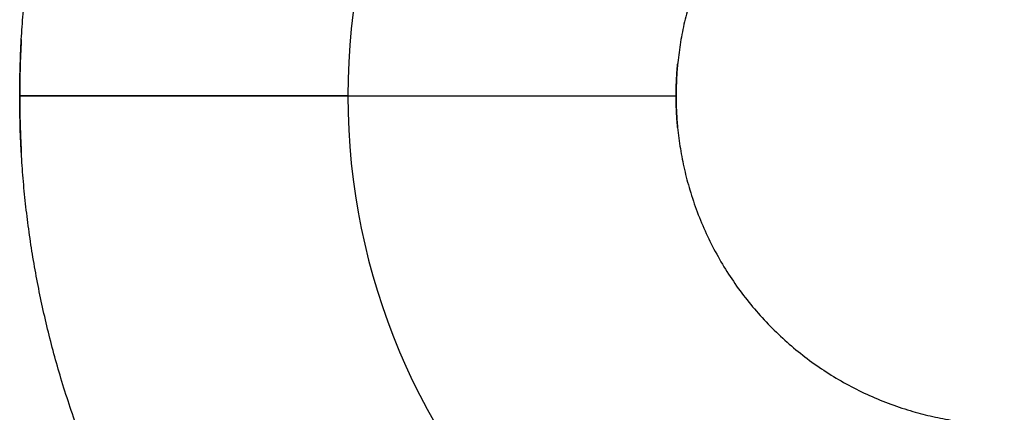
# Model space of a CAD drawing. Header units: inches. Extents: x -493 to 473, y -244 to 299.
# Tile 20 of 76: x -108.5 to -105.5, y 2.28 to 3.47. Entities that reach past the tile are written whole.
import ezdxf

# ---------------------------------------------------------------- set-up
doc = ezdxf.new("R2010")
doc.units = ezdxf.units.IN
doc.linetypes.add('DASHED', pattern=[15, 7, -8])

# ---------------------------------------------------------------- blocks, each defined once
blk = doc.blocks.new('014_G23_G27_BF_B3_B14_Motor_Bgr_63_EEXDe_1_1__5', base_point=(-333.5, -67.258))
at = {"color": 7, "linetype": 'Continuous'}
for start, end in [(90, 180), (180, -90)]:
    blk.add_arc((-105.5, 3.242), 2, start, end, dxfattribs=at)
at = {"color": 1, "linetype": 'Continuous'}
for points, knots in [([(-108.4951, 3.4139), (-108.4934, 3.4397), (-108.49, 3.4914), (-108.4825, 3.5687), (-108.473, 3.6458), (-108.4616, 3.7226), (-108.4482, 3.7991), (-108.4328, 3.8752), (-108.4154, 3.9509), (-108.3961, 4.0262), (-108.3743, 4.1026), (-108.35, 4.1799), (-108.3231, 4.2582), (-108.294, 4.3355), (-108.2629, 4.4119), (-108.2297, 4.4874), (-108.1945, 4.5619), (-108.1572, 4.6354), (-108.118, 4.7077), (-108.0768, 4.779), (-108.0337, 4.8491), (-107.9887, 4.918), (-107.9417, 4.9856), (-107.8929, 5.052), (-107.8423, 5.1171), (-107.7898, 5.1808), (-107.7356, 5.2431), (-107.6796, 5.304), (-107.6218, 5.3634), (-107.5625, 5.4211), (-107.5016, 5.4772), (-107.4393, 5.5314), (-107.3756, 5.5839), (-107.3105, 5.6346), (-107.2442, 5.6834), (-107.1765, 5.7303), (-107.1076, 5.7754), (-107.0375, 5.8185), (-106.9663, 5.8597), (-106.8939, 5.899), (-106.8205, 5.9362), (-106.746, 5.9715), (-106.6705, 6.0047), (-106.5941, 6.0358), (-106.5168, 6.0649), (-106.4385, 6.0918), (-106.3612, 6.1161), (-106.2849, 6.1379), (-106.2097, 6.1572), (-106.1341, 6.1746), (-106.0582, 6.19), (-105.9818, 6.2034), (-105.9051, 6.2149), (-105.8282, 6.2244), (-105.751, 6.2318), (-105.6991, 6.2355), (-105.6727, 6.2371), (-105.6721, 6.2371), (-105.6718, 6.2371)], [0, 0, 0, 0, 0.077721, 0.155399, 0.233047, 0.310678, 0.388305, 0.465941, 0.543598, 0.621291, 0.699032, 0.781877, 0.864595, 0.947204, 1.029719, 1.112158, 1.194535, 1.276867, 1.359168, 1.441454, 1.523741, 1.606042, 1.688374, 1.770751, 1.853189, 1.935705, 2.018313, 2.101032, 2.183877, 2.266722, 2.349441, 2.432049, 2.514565, 2.597003, 2.67938, 2.761712, 2.844014, 2.9263, 3.008586, 3.090887, 3.173219, 3.255596, 3.338035, 3.42055, 3.503159, 3.585877, 3.668722, 3.746347, 3.823924, 3.901465, 3.978985, 4.056496, 4.134011, 4.211543, 4.289104, 4.366708, 4.367558, 4.368408, 4.368408, 4.368408, 4.368408]), ([(-105.5965, 4.2374), (-105.6179, 4.2349), (-105.6606, 4.2299), (-105.724, 4.2173), (-105.7885, 4.2003), (-105.8537, 4.1783), (-105.919, 4.1509), (-105.982, 4.1191), (-106.0427, 4.083), (-106.1007, 4.0426), (-106.1557, 3.9981), (-106.2076, 3.9498), (-106.256, 3.8979), (-106.3004, 3.8429), (-106.3408, 3.7849), (-106.377, 3.7243), (-106.4088, 3.6612), (-106.4362, 3.5959), (-106.4581, 3.5312), (-106.4749, 3.4677), (-106.4872, 3.4058), (-106.4928, 3.3633), (-106.4951, 3.3409), (-106.4953, 3.3393), (-106.4953, 3.3385)], [0, 0, 0, 0, 0.064528, 0.129048, 0.193627, 0.264542, 0.335235, 0.405798, 0.476318, 0.546881, 0.617574, 0.688488, 0.759403, 0.830096, 0.900659, 0.971179, 1.041742, 1.112435, 1.183349, 1.246447, 1.309487, 1.372531, 1.374864, 1.377197, 1.377197, 1.377197, 1.377197]), ([(-108.5, 3.2417), (-108.4998, 3.2704), (-108.4994, 3.3278), (-108.4965, 3.3852), (-108.4951, 3.4139)], [0, 0, 0, 0, 0.0861596, 0.1722744, 0.1722744, 0.1722744, 0.1722744]), ([(-106.4953, 3.3385), (-106.496, 3.3309), (-106.4974, 3.3156), (-106.4988, 3.2918), (-106.4998, 3.2672), (-106.4999, 3.2503), (-106.5, 3.2419)], [0, 0, 0, 0, 0.02303147, 0.04606994, 0.07144706, 0.0968257, 0.0968257, 0.0968257, 0.0968257]), ([(-108.5, 3.2417), (-108.4968, 3.2417), (-108.4904, 3.2417), (-108.4808, 3.2417), (-108.4712, 3.2417), (-108.4615, 3.2417), (-108.4518, 3.2417), (-108.442, 3.2417), (-108.4323, 3.2417), (-108.4225, 3.2417), (-108.4126, 3.2417), (-108.4027, 3.2417), (-108.3929, 3.2417), (-108.3829, 3.2417), (-108.373, 3.2417), (-108.363, 3.2417), (-108.3531, 3.2417), (-108.3431, 3.2417), (-108.3331, 3.2417), (-108.323, 3.2417), (-108.313, 3.2417), (-108.3029, 3.2417), (-108.2929, 3.2417), (-108.2828, 3.2417), (-108.2727, 3.2417), (-108.2627, 3.2417), (-108.2526, 3.2417), (-108.2425, 3.2417), (-108.2324, 3.2418), (-108.2223, 3.2418), (-108.2123, 3.2418), (-108.2022, 3.2418), (-108.1921, 3.2418), (-108.182, 3.2418), (-108.172, 3.2418), (-108.162, 3.2418), (-108.1519, 3.2418), (-108.1419, 3.2418), (-108.133, 3.2418), (-108.1252, 3.2418), (-108.1185, 3.2418), (-108.1118, 3.2418), (-108.1051, 3.2418), (-108.0985, 3.2418), (-108.0918, 3.2418), (-108.0852, 3.2418), (-108.0785, 3.2418), (-108.0719, 3.2418), (-108.0653, 3.2418), (-108.0587, 3.2418), (-108.0522, 3.2418), (-108.0456, 3.2418), (-108.0391, 3.2418), (-108.0326, 3.2418), (-108.0261, 3.2418), (-108.0196, 3.2418), (-108.0131, 3.2418), (-108.0067, 3.2418), (-108.0003, 3.2418), (-107.9939, 3.2418), (-107.9875, 3.2418), (-107.9811, 3.2418), (-107.9748, 3.2418), (-107.9685, 3.2418), (-107.9622, 3.2418), (-107.9559, 3.2418), (-107.9497, 3.2418), (-107.9435, 3.2418), (-107.9373, 3.2418), (-107.9311, 3.2418), (-107.925, 3.2418), (-107.9189, 3.2418), (-107.9128, 3.2418), (-107.9068, 3.2418), (-107.9008, 3.2418), (-107.8948, 3.2418), (-107.8888, 3.2418), (-107.8829, 3.2418), (-107.877, 3.2418), (-107.8712, 3.2418), (-107.8653, 3.2418), (-107.8596, 3.2418), (-107.8538, 3.2418), (-107.8481, 3.2418), (-107.8424, 3.2418), (-107.8367, 3.2418), (-107.8311, 3.2418), (-107.8256, 3.2418), (-107.82, 3.2418), (-107.8145, 3.2418), (-107.8091, 3.2418), (-107.8036, 3.2418), (-107.7983, 3.2418), (-107.7932, 3.2418), (-107.7883, 3.2419), (-107.7838, 3.2419), (-107.7793, 3.2419), (-107.7748, 3.2419), (-107.7704, 3.2419), (-107.766, 3.2419), (-107.7616, 3.2419), (-107.7572, 3.2419), (-107.7529, 3.2419), (-107.7486, 3.2419), (-107.7444, 3.2419), (-107.7402, 3.2419), (-107.736, 3.2419), (-107.7318, 3.2419), (-107.7277, 3.2419), (-107.7236, 3.2419), (-107.7196, 3.2419), (-107.7156, 3.2419), (-107.7116, 3.2419), (-107.7077, 3.2419), (-107.7037, 3.2419), (-107.6999, 3.2419), (-107.696, 3.2419), (-107.6922, 3.2419), (-107.6885, 3.2419), (-107.6847, 3.2419), (-107.681, 3.2419), (-107.6774, 3.2419), (-107.6737, 3.2419), (-107.6701, 3.2419), (-107.6666, 3.2419), (-107.663, 3.2419), (-107.6596, 3.2419), (-107.6561, 3.2419), (-107.6527, 3.2419), (-107.6493, 3.2419), (-107.646, 3.2419), (-107.6427, 3.2419), (-107.6394, 3.2419), (-107.6362, 3.2419), (-107.633, 3.2419), (-107.6298, 3.2419), (-107.6267, 3.2419), (-107.6236, 3.2419), (-107.6206, 3.2419), (-107.6176, 3.2419), (-107.6146, 3.2419), (-107.6117, 3.2419), (-107.6088, 3.2419), (-107.606, 3.2419), (-107.6032, 3.2419), (-107.6004, 3.2419), (-107.5977, 3.2419), (-107.595, 3.2419), (-107.5923, 3.2419), (-107.5897, 3.2419), (-107.5871, 3.2419), (-107.5846, 3.2419), (-107.5821, 3.2419), (-107.5796, 3.2419), (-107.5772, 3.2419), (-107.5749, 3.2419), (-107.5725, 3.2419), (-107.5702, 3.2419), (-107.5679, 3.2419), (-107.5656, 3.2419), (-107.5633, 3.2419), (-107.5611, 3.2419), (-107.559, 3.2419), (-107.5568, 3.2419), (-107.5547, 3.2419), (-107.5527, 3.2419), (-107.5507, 3.2419), (-107.5487, 3.2419), (-107.5468, 3.2419), (-107.5449, 3.2419), (-107.5431, 3.2419), (-107.5412, 3.2419), (-107.5395, 3.2419), (-107.5378, 3.2419), (-107.5361, 3.2419), (-107.5344, 3.2419), (-107.5328, 3.2419), (-107.5313, 3.242), (-107.5298, 3.242), (-107.5283, 3.242), (-107.5268, 3.242), (-107.5254, 3.242), (-107.5241, 3.242), (-107.5227, 3.242), (-107.5215, 3.242), (-107.5202, 3.242), (-107.519, 3.242), (-107.5178, 3.242), (-107.5167, 3.242), (-107.5156, 3.242), (-107.5145, 3.242), (-107.5135, 3.242), (-107.5125, 3.242), (-107.5115, 3.242), (-107.5106, 3.242), (-107.5097, 3.242), (-107.5088, 3.242), (-107.508, 3.242), (-107.5073, 3.242), (-107.5066, 3.242), (-107.5059, 3.242), (-107.5052, 3.242), (-107.5046, 3.242), (-107.5041, 3.242), (-107.5035, 3.242), (-107.503, 3.242), (-107.5026, 3.242), (-107.5022, 3.242), (-107.5018, 3.242), (-107.5015, 3.242), (-107.5011, 3.242), (-107.5009, 3.242), (-107.5006, 3.242), (-107.5005, 3.242), (-107.5003, 3.242), (-107.5002, 3.242), (-107.5001, 3.242), (-107.5, 3.242), (-107.5, 3.242), (-107.5, 3.242)], [0, 0, 0, 0, 0.009564, 0.019168, 0.028811, 0.03849, 0.048204, 0.057952, 0.067731, 0.077541, 0.08738, 0.097246, 0.107137, 0.117053, 0.126991, 0.136949, 0.146927, 0.156923, 0.166935, 0.176961, 0.187, 0.19705, 0.20711, 0.217178, 0.227253, 0.237332, 0.247415, 0.2575, 0.267585, 0.277668, 0.287749, 0.297825, 0.307895, 0.317957, 0.328009, 0.338051, 0.34808, 0.358095, 0.368095, 0.374807, 0.381509, 0.3882, 0.39488, 0.401548, 0.408203, 0.414846, 0.421475, 0.42809, 0.43469, 0.441275, 0.447844, 0.454397, 0.460932, 0.46745, 0.47395, 0.48043, 0.486892, 0.493334, 0.499755, 0.506155, 0.512533, 0.518889, 0.525223, 0.531533, 0.537819, 0.54408, 0.550317, 0.556528, 0.562712, 0.56887, 0.575, 0.581102, 0.587176, 0.593221, 0.599236, 0.60522, 0.611174, 0.617096, 0.622986, 0.628844, 0.634669, 0.640459, 0.646216, 0.651937, 0.657623, 0.663273, 0.668887, 0.674463, 0.680001, 0.685501, 0.690963, 0.696384, 0.701766, 0.707107, 0.711679, 0.716219, 0.720727, 0.725204, 0.729648, 0.73406, 0.738439, 0.742786, 0.7471, 0.751382, 0.75563, 0.759845, 0.764027, 0.768176, 0.772291, 0.776372, 0.780419, 0.784433, 0.788412, 0.792357, 0.796267, 0.800143, 0.803984, 0.80779, 0.811561, 0.815297, 0.818998, 0.822663, 0.826293, 0.829887, 0.833445, 0.836967, 0.840453, 0.843903, 0.847316, 0.850692, 0.854032, 0.857335, 0.860601, 0.863829, 0.867021, 0.870175, 0.873291, 0.876369, 0.87941, 0.882412, 0.885377, 0.888303, 0.89119, 0.894039, 0.896849, 0.899621, 0.902353, 0.905046, 0.907699, 0.910314, 0.912888, 0.915423, 0.917918, 0.920373, 0.922787, 0.925161, 0.927495, 0.929788, 0.932127, 0.934423, 0.936679, 0.938892, 0.941065, 0.943196, 0.945286, 0.947334, 0.949342, 0.951309, 0.953235, 0.95512, 0.956964, 0.958768, 0.960531, 0.962254, 0.963936, 0.965579, 0.967181, 0.968743, 0.970265, 0.971747, 0.973189, 0.974592, 0.975955, 0.977278, 0.978562, 0.979807, 0.981012, 0.982178, 0.983305, 0.98443, 0.985514, 0.986558, 0.98756, 0.988522, 0.989443, 0.990325, 0.991166, 0.991968, 0.99273, 0.993453, 0.994137, 0.994781, 0.995387, 0.995955, 0.996484, 0.996975, 0.997429, 0.997844, 0.998222, 0.998563, 0.998867, 0.999135, 0.999366, 0.999561, 0.999719, 0.999843, 0.99993, 0.999983, 1, 1, 1, 1]), ([(-108.4951, 3.0702), (-108.4965, 3.0988), (-108.4994, 3.1559), (-108.4998, 3.2131), (-108.5, 3.2417)], [0, 0, 0, 0, 0.0858021, 0.1715625, 0.1715625, 0.1715625, 0.1715625]), ([(-107.5, 3.242), (-107.5, 3.242), (-107.5, 3.242), (-107.5, 3.242), (-107.4999, 3.242), (-107.4999, 3.242), (-107.4998, 3.242), (-107.4997, 3.242), (-107.4996, 3.242), (-107.4995, 3.242), (-107.4993, 3.242), (-107.4992, 3.242), (-107.499, 3.242), (-107.4988, 3.242), (-107.4986, 3.242), (-107.4984, 3.242), (-107.4981, 3.242), (-107.4979, 3.242), (-107.4976, 3.242), (-107.4973, 3.242), (-107.497, 3.242), (-107.4967, 3.242), (-107.4963, 3.242), (-107.496, 3.242), (-107.4956, 3.242), (-107.4952, 3.242), (-107.4947, 3.242), (-107.4943, 3.242), (-107.4939, 3.242), (-107.4934, 3.242), (-107.4929, 3.242), (-107.4924, 3.242), (-107.4919, 3.242), (-107.4913, 3.242), (-107.4907, 3.242), (-107.4902, 3.242), (-107.4896, 3.242), (-107.4889, 3.242), (-107.4883, 3.242), (-107.4876, 3.242), (-107.487, 3.242), (-107.4863, 3.242), (-107.4856, 3.242), (-107.4848, 3.242), (-107.4841, 3.242), (-107.4833, 3.242), (-107.4825, 3.242), (-107.4818, 3.242), (-107.481, 3.242), (-107.4802, 3.242), (-107.4793, 3.242), (-107.4785, 3.242), (-107.4776, 3.242), (-107.4768, 3.242), (-107.4759, 3.242), (-107.4749, 3.242), (-107.474, 3.242), (-107.4731, 3.242), (-107.4721, 3.242), (-107.4711, 3.242), (-107.4701, 3.242), (-107.4691, 3.242), (-107.468, 3.242), (-107.467, 3.242), (-107.4659, 3.242), (-107.4648, 3.242), (-107.4637, 3.242), (-107.4625, 3.242), (-107.4614, 3.242), (-107.4602, 3.242), (-107.459, 3.242), (-107.4578, 3.242), (-107.4566, 3.242), (-107.4554, 3.242), (-107.4541, 3.242), (-107.4528, 3.242), (-107.4515, 3.242), (-107.4502, 3.242), (-107.4489, 3.242), (-107.4475, 3.242), (-107.4461, 3.242), (-107.4447, 3.242), (-107.4433, 3.242), (-107.4419, 3.242), (-107.4405, 3.242), (-107.439, 3.242), (-107.4375, 3.242), (-107.436, 3.242), (-107.4345, 3.242), (-107.4329, 3.242), (-107.4314, 3.242), (-107.4298, 3.242), (-107.4282, 3.242), (-107.4266, 3.242), (-107.425, 3.242), (-107.4234, 3.242), (-107.4217, 3.242), (-107.4201, 3.242), (-107.4184, 3.242), (-107.4167, 3.242), (-107.4149, 3.242), (-107.4132, 3.242), (-107.4114, 3.242), (-107.4096, 3.242), (-107.4078, 3.242), (-107.406, 3.242), (-107.4042, 3.242), (-107.4023, 3.242), (-107.4004, 3.242), (-107.3985, 3.242), (-107.3966, 3.242), (-107.3947, 3.242), (-107.3928, 3.242), (-107.3908, 3.242), (-107.3888, 3.242), (-107.3868, 3.242), (-107.3848, 3.242), (-107.3827, 3.242), (-107.3807, 3.242), (-107.3786, 3.242), (-107.3765, 3.242), (-107.3744, 3.242), (-107.3723, 3.242), (-107.3701, 3.242), (-107.3679, 3.242), (-107.3658, 3.242), (-107.3635, 3.242), (-107.3613, 3.242), (-107.3591, 3.242), (-107.3568, 3.242), (-107.3546, 3.242), (-107.3523, 3.242), (-107.35, 3.242), (-107.3476, 3.242), (-107.3453, 3.242), (-107.3429, 3.242), (-107.3406, 3.242), (-107.3382, 3.242), (-107.3358, 3.242), (-107.3333, 3.242), (-107.3309, 3.242), (-107.3284, 3.242), (-107.3259, 3.242), (-107.3234, 3.242), (-107.3209, 3.242), (-107.3184, 3.242), (-107.3159, 3.242), (-107.3133, 3.242), (-107.3107, 3.242), (-107.3081, 3.242), (-107.3055, 3.242), (-107.3029, 3.242), (-107.3002, 3.242), (-107.2976, 3.242), (-107.2949, 3.242), (-107.2922, 3.242), (-107.2895, 3.242), (-107.2867, 3.242), (-107.284, 3.242), (-107.2812, 3.242), (-107.2785, 3.242), (-107.2757, 3.242), (-107.2729, 3.242), (-107.27, 3.242), (-107.2672, 3.242), (-107.2643, 3.242), (-107.2615, 3.242), (-107.2586, 3.2419), (-107.2557, 3.2419), (-107.2528, 3.2419), (-107.2498, 3.2419), (-107.2469, 3.2419), (-107.2439, 3.2419), (-107.2409, 3.2419), (-107.2379, 3.2419), (-107.2349, 3.2419), (-107.2319, 3.2419), (-107.2288, 3.2419), (-107.2258, 3.2419), (-107.2227, 3.2419), (-107.2196, 3.2419), (-107.2165, 3.2419), (-107.2134, 3.2419), (-107.2103, 3.2419), (-107.207, 3.2419), (-107.2035, 3.2419), (-107.1998, 3.2419), (-107.1962, 3.2419), (-107.1925, 3.2419), (-107.1888, 3.2419), (-107.1851, 3.2419), (-107.1814, 3.2419), (-107.1776, 3.2419), (-107.1738, 3.2419), (-107.1701, 3.2419), (-107.1663, 3.2419), (-107.1624, 3.2419), (-107.1586, 3.2419), (-107.1547, 3.2419), (-107.1509, 3.2419), (-107.147, 3.2419), (-107.1431, 3.2419), (-107.1392, 3.2419), (-107.1352, 3.2419), (-107.1313, 3.2419), (-107.1273, 3.2419), (-107.1233, 3.2419), (-107.1194, 3.2419), (-107.1153, 3.2419), (-107.1113, 3.2419), (-107.1073, 3.2419), (-107.1032, 3.2419), (-107.0992, 3.2419), (-107.0951, 3.2419), (-107.091, 3.2419), (-107.0869, 3.2419), (-107.0828, 3.2419), (-107.0786, 3.2419), (-107.0745, 3.2419), (-107.0703, 3.2419), (-107.0661, 3.2419), (-107.0619, 3.2419), (-107.0578, 3.2419), (-107.0535, 3.2419), (-107.0493, 3.2419), (-107.0451, 3.2419), (-107.0408, 3.2419), (-107.0366, 3.2419), (-107.0323, 3.2419), (-107.028, 3.2419), (-107.0237, 3.2419), (-107.0194, 3.2419), (-107.0151, 3.2419), (-107.0108, 3.2419), (-107.0065, 3.2419), (-107.0021, 3.2419), (-106.9978, 3.2419), (-106.9934, 3.2419), (-106.989, 3.2419), (-106.9847, 3.2419), (-106.9803, 3.2419), (-106.9759, 3.2419), (-106.9715, 3.2419), (-106.967, 3.2419), (-106.9626, 3.2419), (-106.9582, 3.2419), (-106.9538, 3.2419), (-106.9493, 3.2419), (-106.9448, 3.2419), (-106.9404, 3.2419), (-106.9359, 3.2419), (-106.9314, 3.2419), (-106.9269, 3.2419), (-106.9225, 3.2419), (-106.918, 3.2419), (-106.9135, 3.2419), (-106.9089, 3.2419), (-106.9044, 3.2419), (-106.8999, 3.2419), (-106.8954, 3.2419), (-106.8908, 3.2419), (-106.8863, 3.2419), (-106.8818, 3.2419), (-106.8772, 3.2419), (-106.8727, 3.2419), (-106.8674, 3.2419), (-106.8614, 3.2419), (-106.8546, 3.2419), (-106.8479, 3.2419), (-106.8412, 3.2419), (-106.8344, 3.2419), (-106.8276, 3.2419), (-106.8209, 3.2419), (-106.8141, 3.2419), (-106.8073, 3.2419), (-106.8006, 3.2419), (-106.7938, 3.2419), (-106.787, 3.2419), (-106.7802, 3.2419), (-106.7735, 3.2419), (-106.7667, 3.2419), (-106.7599, 3.2419), (-106.7531, 3.2419), (-106.7463, 3.2419), (-106.7395, 3.2419), (-106.7328, 3.2419), (-106.726, 3.2419), (-106.7192, 3.2419), (-106.7124, 3.2419), (-106.7057, 3.2419), (-106.6989, 3.2419), (-106.6921, 3.2419), (-106.6854, 3.2419), (-106.6786, 3.2419), (-106.6719, 3.2419), (-106.6651, 3.2419), (-106.6584, 3.2419), (-106.6517, 3.2419), (-106.6449, 3.2419), (-106.6382, 3.2419), (-106.6315, 3.2419), (-106.6248, 3.2419), (-106.6181, 3.2419), (-106.6115, 3.2419), (-106.6048, 3.2419), (-106.5982, 3.2419), (-106.5915, 3.2419), (-106.5849, 3.2419), (-106.5783, 3.2419), (-106.5717, 3.2419), (-106.5651, 3.2419), (-106.5585, 3.2419), (-106.5519, 3.2419), (-106.5454, 3.2419), (-106.5389, 3.2419), (-106.5323, 3.2419), (-106.5258, 3.2419), (-106.5194, 3.2419), (-106.5129, 3.2419), (-106.5064, 3.2419), (-106.5021, 3.2419), (-106.5, 3.2419)], [0, 0, 0, 0, 0.0000081, 0.0000324, 0.0000731, 0.0001301, 0.0002036, 0.0002936, 0.0004002, 0.0005235, 0.0006636, 0.0008205, 0.0009943, 0.0011852, 0.0013931, 0.0016181, 0.0018604, 0.00212, 0.0023969, 0.0026914, 0.0030033, 0.0033329, 0.0036801, 0.0040452, 0.0044278, 0.0048284, 0.005247, 0.0056836, 0.0061382, 0.0066111, 0.0071021, 0.0076114, 0.008139, 0.008685, 0.0092495, 0.0098325, 0.0104341, 0.0110543, 0.0116933, 0.012351, 0.0130275, 0.0137229, 0.0144373, 0.0151706, 0.0159231, 0.0166947, 0.0174499, 0.0182229, 0.0190136, 0.0198222, 0.0206486, 0.0214928, 0.0223549, 0.0232349, 0.0241329, 0.0250488, 0.0259827, 0.0269346, 0.0279046, 0.0288926, 0.0298988, 0.030923, 0.0319654, 0.033026, 0.0341048, 0.0352018, 0.0363171, 0.0374507, 0.0386025, 0.0397727, 0.0409613, 0.0421683, 0.0433937, 0.0446375, 0.0458998, 0.0471807, 0.04848, 0.0497979, 0.0511344, 0.0524895, 0.0538632, 0.0552556, 0.0566666, 0.0580964, 0.059545, 0.0610123, 0.0624984, 0.0640033, 0.0655271, 0.0670697, 0.0686313, 0.0702117, 0.0717854, 0.0733784, 0.0749905, 0.0766219, 0.0782724, 0.0799419, 0.0816305, 0.083338, 0.0850645, 0.0868099, 0.0885742, 0.0903572, 0.092159, 0.0939795, 0.0958186, 0.0976764, 0.0995527, 0.1014475, 0.1033608, 0.1052925, 0.1072426, 0.109211, 0.1111977, 0.1132026, 0.1152257, 0.117267, 0.1193264, 0.1214038, 0.1234991, 0.1256125, 0.1277437, 0.1298928, 0.1320598, 0.1342444, 0.1364468, 0.1386669, 0.1409046, 0.1431599, 0.1454327, 0.147723, 0.1500307, 0.1523558, 0.1546982, 0.157058, 0.1594349, 0.1618291, 0.1642405, 0.1666689, 0.1691144, 0.171577, 0.1740564, 0.1765528, 0.1790661, 0.1815962, 0.1841431, 0.1867067, 0.189287, 0.1918839, 0.1944975, 0.1971275, 0.1997741, 0.2024371, 0.2051165, 0.2078123, 0.2105244, 0.2132527, 0.2159973, 0.218758, 0.2215348, 0.2243277, 0.2271367, 0.2299616, 0.2328024, 0.2356592, 0.2385318, 0.2414201, 0.2443243, 0.2472441, 0.2501795, 0.2531306, 0.2560972, 0.2590794, 0.262077, 0.26509, 0.2681184, 0.2711621, 0.2742211, 0.2772953, 0.2803847, 0.2834892, 0.2866088, 0.2897435, 0.2928932, 0.2965152, 0.3001561, 0.3038157, 0.3074937, 0.31119, 0.3149045, 0.3186368, 0.3223869, 0.3261546, 0.3299397, 0.3337419, 0.3375612, 0.3413973, 0.3452502, 0.3491194, 0.353005, 0.3569068, 0.3608244, 0.3647579, 0.3687069, 0.3726713, 0.3766509, 0.3806456, 0.3846552, 0.3886794, 0.3927181, 0.3967712, 0.4008384, 0.4049195, 0.4090145, 0.413123, 0.417245, 0.4213802, 0.4255284, 0.4296896, 0.4338634, 0.4380498, 0.4422485, 0.4464593, 0.4506821, 0.4549168, 0.459163, 0.4634207, 0.4676896, 0.4719696, 0.4762605, 0.4805622, 0.4848743, 0.4891968, 0.4935295, 0.4978722, 0.5022247, 0.5065868, 0.5109584, 0.5153392, 0.5197292, 0.524128, 0.5285356, 0.5329517, 0.5373762, 0.5418089, 0.5462497, 0.5506982, 0.5551544, 0.559618, 0.564089, 0.568567, 0.573052, 0.5775437, 0.582042, 0.5865467, 0.5910576, 0.5955745, 0.6000973, 0.6046257, 0.6091596, 0.6136988, 0.6182431, 0.6227924, 0.6273465, 0.6319051, 0.6386302, 0.6453626, 0.6521018, 0.6588475, 0.665599, 0.6723559, 0.6791178, 0.685884, 0.6926543, 0.699428, 0.7062047, 0.7129839, 0.7197651, 0.7265478, 0.7333316, 0.740116, 0.7469005, 0.7536845, 0.7604677, 0.7672496, 0.7740295, 0.7808072, 0.787582, 0.7943536, 0.8011213, 0.8078848, 0.8146436, 0.8213971, 0.8281449, 0.8348866, 0.8416215, 0.8483493, 0.8550694, 0.8617814, 0.8684848, 0.8751791, 0.8818638, 0.8885385, 0.8952026, 0.9018557, 0.9084972, 0.9151268, 0.9217439, 0.928348, 0.9349387, 0.9415155, 0.9480778, 0.9546253, 0.9611573, 0.9676735, 0.9741734, 0.9806564, 0.9871222, 0.9935701, 0.9999997, 0.9999997, 0.9999997, 0.9999997]), ([(-106.5, 3.2419), (-106.4999, 3.2338), (-106.4998, 3.2177), (-106.4989, 3.1936), (-106.4975, 3.1695), (-106.4961, 3.1535), (-106.4953, 3.1455)], [0, 0, 0, 0, 0.02412237, 0.04823866, 0.07236011, 0.09649788, 0.09649788, 0.09649788, 0.09649788]), ([(-106.4953, 3.1455), (-106.4929, 3.1241), (-106.4879, 3.0814), (-106.4753, 3.018), (-106.4583, 2.9535), (-106.4363, 2.8884), (-106.4089, 2.8231), (-106.3771, 2.76), (-106.3409, 2.6993), (-106.3006, 2.6414), (-106.2561, 2.5863), (-106.2078, 2.5344), (-106.1559, 2.4861), (-106.1008, 2.4416), (-106.0429, 2.4012), (-105.9822, 2.365), (-105.9192, 2.3332), (-105.8539, 2.3058), (-105.7892, 2.284), (-105.7256, 2.2671), (-105.6638, 2.2549), (-105.6213, 2.2492), (-105.5988, 2.2469), (-105.5973, 2.2468), (-105.5965, 2.2467)], [0, 0, 0, 0, 0.064528, 0.129048, 0.193627, 0.264542, 0.335235, 0.405798, 0.476318, 0.546881, 0.617574, 0.688488, 0.759403, 0.830096, 0.900659, 0.971179, 1.041742, 1.112435, 1.183349, 1.246447, 1.309487, 1.372531, 1.374864, 1.377197, 1.377197, 1.377197, 1.377197]), ([(-105.6718, 0.247), (-105.6977, 0.2486), (-105.7494, 0.252), (-105.8267, 0.2596), (-105.9038, 0.269), (-105.9806, 0.2804), (-106.0571, 0.2939), (-106.1332, 0.3093), (-106.2089, 0.3266), (-106.2841, 0.346), (-106.3605, 0.3677), (-106.4379, 0.392), (-106.5161, 0.419), (-106.5935, 0.448), (-106.6699, 0.4791), (-106.7454, 0.5123), (-106.8199, 0.5476), (-106.8933, 0.5848), (-106.9657, 0.624), (-107.037, 0.6652), (-107.1071, 0.7083), (-107.176, 0.7534), (-107.2436, 0.8003), (-107.31, 0.8491), (-107.3751, 0.8997), (-107.4388, 0.9522), (-107.5011, 1.0064), (-107.562, 1.0625), (-107.6214, 1.1202), (-107.6791, 1.1796), (-107.7351, 1.2404), (-107.7894, 1.3027), (-107.8419, 1.3664), (-107.8925, 1.4315), (-107.9414, 1.4979), (-107.9883, 1.5655), (-108.0334, 1.6344), (-108.0765, 1.7045), (-108.1177, 1.7758), (-108.1569, 1.8481), (-108.1942, 1.9216), (-108.2294, 1.996), (-108.2626, 2.0715), (-108.2938, 2.1479), (-108.3229, 2.2253), (-108.3498, 2.3035), (-108.3741, 2.3808), (-108.3959, 2.4572), (-108.4152, 2.5323), (-108.4326, 2.6079), (-108.448, 2.6839), (-108.4614, 2.7602), (-108.4729, 2.8369), (-108.4823, 2.9139), (-108.4898, 2.9911), (-108.4935, 3.043), (-108.495, 3.0693), (-108.4951, 3.0699), (-108.4951, 3.0702)], [0, 0, 0, 0, 0.077721, 0.155399, 0.233047, 0.310678, 0.388305, 0.465941, 0.543598, 0.621291, 0.699032, 0.781877, 0.864595, 0.947204, 1.029719, 1.112158, 1.194535, 1.276867, 1.359168, 1.441454, 1.523741, 1.606042, 1.688374, 1.770751, 1.853189, 1.935705, 2.018313, 2.101032, 2.183877, 2.266722, 2.349441, 2.432049, 2.514565, 2.597003, 2.67938, 2.761712, 2.844014, 2.9263, 3.008586, 3.090887, 3.173219, 3.255596, 3.338035, 3.42055, 3.503159, 3.585877, 3.668722, 3.746347, 3.823924, 3.901465, 3.978985, 4.056496, 4.134011, 4.211543, 4.289104, 4.366708, 4.367558, 4.368408, 4.368408, 4.368408, 4.368408])]:
    blk.add_open_spline(points, degree=3, knots=knots, dxfattribs=at)
at = {"color": 1, "linetype": 'DASHED'}
for points, knots in [([(-108.4951, 3.4139), (-108.4965, 3.3853), (-108.4994, 3.3282), (-108.4998, 3.271), (-108.5, 3.2424)], [0, 0, 0, 0, 0.0858021, 0.1715625, 0.1715625, 0.1715625, 0.1715625]), ([(-106.5, 3.2422), (-106.4999, 3.2502), (-106.4998, 3.2663), (-106.4989, 3.2904), (-106.4975, 3.3145), (-106.4961, 3.3305), (-106.4953, 3.3385)], [0, 0, 0, 0, 0.02412237, 0.04823866, 0.07236011, 0.09649788, 0.09649788, 0.09649788, 0.09649788]), ([(-107.5, 3.242), (-107.5, 3.242), (-107.5, 3.242), (-107.5001, 3.242), (-107.5002, 3.242), (-107.5003, 3.242), (-107.5005, 3.242), (-107.5006, 3.242), (-107.5009, 3.242), (-107.5011, 3.242), (-107.5015, 3.242), (-107.5018, 3.242), (-107.5022, 3.242), (-107.5026, 3.2421), (-107.503, 3.2421), (-107.5035, 3.2421), (-107.5041, 3.2421), (-107.5046, 3.2421), (-107.5052, 3.2421), (-107.5059, 3.2421), (-107.5066, 3.2421), (-107.5073, 3.2421), (-107.508, 3.2421), (-107.5088, 3.2421), (-107.5097, 3.2421), (-107.5106, 3.2421), (-107.5115, 3.2421), (-107.5125, 3.2421), (-107.5135, 3.2421), (-107.5145, 3.2421), (-107.5156, 3.2421), (-107.5167, 3.2421), (-107.5178, 3.2421), (-107.519, 3.2421), (-107.5202, 3.2421), (-107.5215, 3.2421), (-107.5227, 3.2421), (-107.5241, 3.2421), (-107.5254, 3.2421), (-107.5268, 3.2421), (-107.5283, 3.2421), (-107.5298, 3.2421), (-107.5313, 3.2421), (-107.5328, 3.2421), (-107.5344, 3.2421), (-107.5361, 3.2421), (-107.5378, 3.2421), (-107.5395, 3.2421), (-107.5412, 3.2421), (-107.5431, 3.2421), (-107.5449, 3.2421), (-107.5468, 3.2421), (-107.5487, 3.2421), (-107.5507, 3.2421), (-107.5527, 3.2421), (-107.5547, 3.2421), (-107.5568, 3.2421), (-107.559, 3.2421), (-107.5611, 3.2421), (-107.5633, 3.2421), (-107.5656, 3.2421), (-107.5679, 3.2421), (-107.5702, 3.2421), (-107.5725, 3.2421), (-107.5749, 3.2421), (-107.5772, 3.2421), (-107.5796, 3.2421), (-107.5821, 3.2421), (-107.5846, 3.2421), (-107.5871, 3.2421), (-107.5897, 3.2421), (-107.5923, 3.2421), (-107.595, 3.2421), (-107.5977, 3.2421), (-107.6004, 3.2421), (-107.6032, 3.2421), (-107.606, 3.2421), (-107.6088, 3.2421), (-107.6117, 3.2421), (-107.6146, 3.2421), (-107.6176, 3.2421), (-107.6206, 3.2422), (-107.6236, 3.2422), (-107.6267, 3.2422), (-107.6298, 3.2422), (-107.633, 3.2422), (-107.6362, 3.2422), (-107.6394, 3.2422), (-107.6427, 3.2422), (-107.646, 3.2422), (-107.6493, 3.2422), (-107.6527, 3.2422), (-107.6561, 3.2422), (-107.6596, 3.2422), (-107.663, 3.2422), (-107.6666, 3.2422), (-107.6701, 3.2422), (-107.6737, 3.2422), (-107.6774, 3.2422), (-107.681, 3.2422), (-107.6847, 3.2422), (-107.6885, 3.2422), (-107.6922, 3.2422), (-107.696, 3.2422), (-107.6999, 3.2422), (-107.7037, 3.2422), (-107.7077, 3.2422), (-107.7116, 3.2422), (-107.7156, 3.2422), (-107.7196, 3.2422), (-107.7236, 3.2422), (-107.7277, 3.2422), (-107.7318, 3.2422), (-107.736, 3.2422), (-107.7402, 3.2422), (-107.7444, 3.2422), (-107.7486, 3.2422), (-107.7529, 3.2422), (-107.7572, 3.2422), (-107.7616, 3.2422), (-107.766, 3.2422), (-107.7704, 3.2422), (-107.7748, 3.2422), (-107.7793, 3.2422), (-107.7838, 3.2422), (-107.7883, 3.2422), (-107.7932, 3.2422), (-107.7983, 3.2422), (-107.8036, 3.2422), (-107.8091, 3.2422), (-107.8145, 3.2422), (-107.82, 3.2422), (-107.8256, 3.2422), (-107.8311, 3.2422), (-107.8367, 3.2422), (-107.8424, 3.2422), (-107.8481, 3.2422), (-107.8538, 3.2422), (-107.8596, 3.2422), (-107.8653, 3.2422), (-107.8712, 3.2422), (-107.877, 3.2422), (-107.8829, 3.2422), (-107.8888, 3.2422), (-107.8948, 3.2422), (-107.9008, 3.2422), (-107.9068, 3.2422), (-107.9128, 3.2422), (-107.9189, 3.2422), (-107.925, 3.2422), (-107.9311, 3.2422), (-107.9373, 3.2422), (-107.9435, 3.2422), (-107.9497, 3.2422), (-107.9559, 3.2422), (-107.9622, 3.2422), (-107.9685, 3.2422), (-107.9748, 3.2422), (-107.9811, 3.2422), (-107.9875, 3.2422), (-107.9939, 3.2422), (-108.0003, 3.2422), (-108.0067, 3.2423), (-108.0131, 3.2423), (-108.0196, 3.2423), (-108.0261, 3.2423), (-108.0326, 3.2423), (-108.0391, 3.2423), (-108.0456, 3.2423), (-108.0522, 3.2423), (-108.0587, 3.2423), (-108.0653, 3.2423), (-108.0719, 3.2423), (-108.0785, 3.2423), (-108.0852, 3.2423), (-108.0918, 3.2423), (-108.0985, 3.2423), (-108.1051, 3.2423), (-108.1118, 3.2423), (-108.1185, 3.2423), (-108.1252, 3.2423), (-108.133, 3.2423), (-108.1419, 3.2423), (-108.1519, 3.2423), (-108.162, 3.2423), (-108.172, 3.2423), (-108.182, 3.2423), (-108.1921, 3.2423), (-108.2022, 3.2423), (-108.2123, 3.2423), (-108.2223, 3.2423), (-108.2324, 3.2423), (-108.2425, 3.2423), (-108.2526, 3.2423), (-108.2627, 3.2423), (-108.2727, 3.2423), (-108.2828, 3.2423), (-108.2929, 3.2423), (-108.3029, 3.2423), (-108.313, 3.2423), (-108.323, 3.2423), (-108.3331, 3.2423), (-108.3431, 3.2423), (-108.3531, 3.2423), (-108.363, 3.2423), (-108.373, 3.2423), (-108.3829, 3.2423), (-108.3929, 3.2423), (-108.4027, 3.2424), (-108.4126, 3.2424), (-108.4225, 3.2424), (-108.4323, 3.2424), (-108.442, 3.2424), (-108.4518, 3.2424), (-108.4615, 3.2424), (-108.4712, 3.2424), (-108.4808, 3.2424), (-108.4904, 3.2424), (-108.4968, 3.2424), (-108.5, 3.2424)], [0, 0, 0, 0, 0.000018, 0.00007, 0.000158, 0.000281, 0.00044, 0.000634, 0.000865, 0.001133, 0.001437, 0.001778, 0.002156, 0.002572, 0.003025, 0.003516, 0.004045, 0.004613, 0.005219, 0.005864, 0.006547, 0.00727, 0.008032, 0.008834, 0.009675, 0.010557, 0.011478, 0.01244, 0.013443, 0.014486, 0.01557, 0.016695, 0.017822, 0.018988, 0.020193, 0.021438, 0.022722, 0.024045, 0.025408, 0.026811, 0.028253, 0.029736, 0.031258, 0.03282, 0.034422, 0.036064, 0.037746, 0.039469, 0.041233, 0.043036, 0.044881, 0.046766, 0.048692, 0.050658, 0.052666, 0.054715, 0.056804, 0.058936, 0.061108, 0.063322, 0.065577, 0.067874, 0.070212, 0.072505, 0.074839, 0.077213, 0.079628, 0.082082, 0.084577, 0.087112, 0.089687, 0.092301, 0.094954, 0.097647, 0.10038, 0.103151, 0.105961, 0.10881, 0.111698, 0.114624, 0.117588, 0.12059, 0.123631, 0.126709, 0.129826, 0.13298, 0.136171, 0.1394, 0.142665, 0.145968, 0.149308, 0.152684, 0.156098, 0.159547, 0.163033, 0.166555, 0.170113, 0.173707, 0.177337, 0.181002, 0.184703, 0.188439, 0.19221, 0.196016, 0.199857, 0.203733, 0.207644, 0.211589, 0.215568, 0.219581, 0.223628, 0.22771, 0.231824, 0.235973, 0.240155, 0.24437, 0.248618, 0.2529, 0.257214, 0.261561, 0.265941, 0.270352, 0.274797, 0.279273, 0.283781, 0.288322, 0.292894, 0.298234, 0.303616, 0.309038, 0.314499, 0.319999, 0.325537, 0.331113, 0.336727, 0.342377, 0.348063, 0.353784, 0.359541, 0.365332, 0.371156, 0.377014, 0.382904, 0.388826, 0.39478, 0.400765, 0.40678, 0.412824, 0.418898, 0.425, 0.43113, 0.437288, 0.443473, 0.449683, 0.45592, 0.462181, 0.468467, 0.474777, 0.481111, 0.487467, 0.493845, 0.500245, 0.506667, 0.513108, 0.51957, 0.526051, 0.53255, 0.539068, 0.545604, 0.552156, 0.558725, 0.56531, 0.57191, 0.578525, 0.585154, 0.591797, 0.598452, 0.60512, 0.6118, 0.618492, 0.625194, 0.631906, 0.641905, 0.65192, 0.661949, 0.671991, 0.682044, 0.692106, 0.702175, 0.712251, 0.722332, 0.732415, 0.7425, 0.752585, 0.762668, 0.772747, 0.782822, 0.79289, 0.80295, 0.813001, 0.82304, 0.833066, 0.843077, 0.853073, 0.863051, 0.87301, 0.882947, 0.892863, 0.902754, 0.91262, 0.922459, 0.932269, 0.942049, 0.951796, 0.96151, 0.97119, 0.980832, 0.990436, 1, 1, 1, 1]), ([(-108.5, 3.2417), (-108.4998, 3.2131), (-108.4994, 3.1559), (-108.4965, 3.0988), (-108.4951, 3.0702)], [0, 0, 0, 0, 0.0858038, 0.1715624, 0.1715624, 0.1715624, 0.1715624]), ([(-107.5, 3.242), (-107.5, 3.242), (-107.5, 3.242), (-107.5, 3.242), (-107.4999, 3.242), (-107.4999, 3.242), (-107.4998, 3.242), (-107.4997, 3.242), (-107.4996, 3.242), (-107.4995, 3.242), (-107.4993, 3.242), (-107.4992, 3.242), (-107.499, 3.242), (-107.4988, 3.242), (-107.4986, 3.242), (-107.4984, 3.242), (-107.4981, 3.242), (-107.4979, 3.242), (-107.4976, 3.242), (-107.4973, 3.242), (-107.497, 3.242), (-107.4967, 3.242), (-107.4963, 3.242), (-107.496, 3.242), (-107.4956, 3.242), (-107.4952, 3.242), (-107.4947, 3.242), (-107.4943, 3.242), (-107.4939, 3.242), (-107.4934, 3.242), (-107.4929, 3.242), (-107.4924, 3.242), (-107.4919, 3.242), (-107.4913, 3.242), (-107.4907, 3.242), (-107.4902, 3.242), (-107.4896, 3.242), (-107.4889, 3.242), (-107.4883, 3.242), (-107.4876, 3.242), (-107.487, 3.2421), (-107.4863, 3.2421), (-107.4856, 3.2421), (-107.4848, 3.2421), (-107.4841, 3.2421), (-107.4833, 3.2421), (-107.4825, 3.2421), (-107.4818, 3.2421), (-107.481, 3.2421), (-107.4802, 3.2421), (-107.4793, 3.2421), (-107.4785, 3.2421), (-107.4776, 3.2421), (-107.4768, 3.2421), (-107.4759, 3.2421), (-107.4749, 3.2421), (-107.474, 3.2421), (-107.4731, 3.2421), (-107.4721, 3.2421), (-107.4711, 3.2421), (-107.4701, 3.2421), (-107.4691, 3.2421), (-107.468, 3.2421), (-107.467, 3.2421), (-107.4659, 3.2421), (-107.4648, 3.2421), (-107.4637, 3.2421), (-107.4625, 3.2421), (-107.4614, 3.2421), (-107.4602, 3.2421), (-107.459, 3.2421), (-107.4578, 3.2421), (-107.4566, 3.2421), (-107.4554, 3.2421), (-107.4541, 3.2421), (-107.4528, 3.2421), (-107.4515, 3.2421), (-107.4502, 3.2421), (-107.4489, 3.2421), (-107.4475, 3.2421), (-107.4461, 3.2421), (-107.4447, 3.2421), (-107.4433, 3.2421), (-107.4419, 3.2421), (-107.4405, 3.2421), (-107.439, 3.2421), (-107.4375, 3.2421), (-107.436, 3.2421), (-107.4345, 3.2421), (-107.4329, 3.2421), (-107.4314, 3.2421), (-107.4298, 3.2421), (-107.4282, 3.2421), (-107.4266, 3.2421), (-107.425, 3.2421), (-107.4234, 3.2421), (-107.4217, 3.2421), (-107.4201, 3.2421), (-107.4184, 3.2421), (-107.4167, 3.2421), (-107.4149, 3.2421), (-107.4132, 3.2421), (-107.4114, 3.2421), (-107.4096, 3.2421), (-107.4078, 3.2421), (-107.406, 3.2421), (-107.4042, 3.2421), (-107.4023, 3.2421), (-107.4004, 3.2421), (-107.3985, 3.2421), (-107.3966, 3.2421), (-107.3947, 3.2421), (-107.3928, 3.2421), (-107.3908, 3.2421), (-107.3888, 3.2421), (-107.3868, 3.2421), (-107.3848, 3.2421), (-107.3827, 3.2421), (-107.3807, 3.2421), (-107.3786, 3.2421), (-107.3765, 3.2421), (-107.3744, 3.2421), (-107.3723, 3.2421), (-107.3701, 3.2421), (-107.3679, 3.2421), (-107.3658, 3.2421), (-107.3635, 3.2421), (-107.3613, 3.2421), (-107.3591, 3.2421), (-107.3568, 3.2421), (-107.3546, 3.2421), (-107.3523, 3.2421), (-107.35, 3.2421), (-107.3476, 3.2421), (-107.3453, 3.2421), (-107.3429, 3.2421), (-107.3406, 3.2421), (-107.3382, 3.2421), (-107.3358, 3.2421), (-107.3333, 3.2421), (-107.3309, 3.2421), (-107.3284, 3.2421), (-107.3259, 3.2421), (-107.3234, 3.2421), (-107.3209, 3.2421), (-107.3184, 3.2421), (-107.3159, 3.2421), (-107.3133, 3.2421), (-107.3107, 3.2421), (-107.3081, 3.2421), (-107.3055, 3.2421), (-107.3029, 3.2421), (-107.3002, 3.2421), (-107.2976, 3.2421), (-107.2949, 3.2421), (-107.2922, 3.2421), (-107.2895, 3.2421), (-107.2867, 3.2421), (-107.284, 3.2421), (-107.2812, 3.2421), (-107.2785, 3.2421), (-107.2757, 3.2421), (-107.2729, 3.2421), (-107.27, 3.2421), (-107.2672, 3.2421), (-107.2643, 3.2421), (-107.2615, 3.2421), (-107.2586, 3.2421), (-107.2557, 3.2421), (-107.2528, 3.2421), (-107.2498, 3.2421), (-107.2469, 3.2421), (-107.2439, 3.2421), (-107.2409, 3.2421), (-107.2379, 3.2421), (-107.2349, 3.2421), (-107.2319, 3.2421), (-107.2288, 3.2421), (-107.2258, 3.2421), (-107.2227, 3.2421), (-107.2196, 3.2421), (-107.2165, 3.2421), (-107.2134, 3.2421), (-107.2103, 3.2421), (-107.207, 3.2421), (-107.2035, 3.2421), (-107.1998, 3.2421), (-107.1962, 3.2421), (-107.1925, 3.2421), (-107.1888, 3.2421), (-107.1851, 3.2421), (-107.1814, 3.2421), (-107.1776, 3.2421), (-107.1738, 3.2421), (-107.1701, 3.2421), (-107.1663, 3.2421), (-107.1624, 3.2421), (-107.1586, 3.2421), (-107.1547, 3.2421), (-107.1509, 3.2421), (-107.147, 3.2421), (-107.1431, 3.2421), (-107.1392, 3.2421), (-107.1352, 3.2421), (-107.1313, 3.2421), (-107.1273, 3.2421), (-107.1233, 3.2421), (-107.1194, 3.2421), (-107.1153, 3.2421), (-107.1113, 3.2421), (-107.1073, 3.2421), (-107.1032, 3.2421), (-107.0992, 3.2421), (-107.0951, 3.2421), (-107.091, 3.2421), (-107.0869, 3.2421), (-107.0828, 3.2421), (-107.0786, 3.2421), (-107.0745, 3.2421), (-107.0703, 3.2421), (-107.0661, 3.2421), (-107.0619, 3.2421), (-107.0578, 3.2421), (-107.0535, 3.2421), (-107.0493, 3.2421), (-107.0451, 3.2421), (-107.0408, 3.2421), (-107.0366, 3.2421), (-107.0323, 3.2421), (-107.028, 3.2421), (-107.0237, 3.2421), (-107.0194, 3.2421), (-107.0151, 3.2421), (-107.0108, 3.2421), (-107.0065, 3.2421), (-107.0021, 3.2421), (-106.9978, 3.2421), (-106.9934, 3.2421), (-106.989, 3.2421), (-106.9847, 3.2421), (-106.9803, 3.2421), (-106.9759, 3.2421), (-106.9715, 3.2421), (-106.967, 3.2421), (-106.9626, 3.2421), (-106.9582, 3.2421), (-106.9538, 3.2421), (-106.9493, 3.2421), (-106.9448, 3.2421), (-106.9404, 3.2421), (-106.9359, 3.2421), (-106.9314, 3.2421), (-106.9269, 3.2421), (-106.9225, 3.2421), (-106.918, 3.2421), (-106.9135, 3.2421), (-106.9089, 3.2421), (-106.9044, 3.2421), (-106.8999, 3.2421), (-106.8954, 3.2421), (-106.8908, 3.2421), (-106.8863, 3.2421), (-106.8818, 3.2421), (-106.8772, 3.2421), (-106.8727, 3.2421), (-106.8674, 3.2421), (-106.8614, 3.2421), (-106.8546, 3.2421), (-106.8479, 3.2421), (-106.8412, 3.2421), (-106.8344, 3.2421), (-106.8276, 3.2421), (-106.8209, 3.2421), (-106.8141, 3.2421), (-106.8073, 3.2421), (-106.8006, 3.2421), (-106.7938, 3.2421), (-106.787, 3.2421), (-106.7802, 3.2421), (-106.7735, 3.2421), (-106.7667, 3.2421), (-106.7599, 3.2422), (-106.7531, 3.2422), (-106.7463, 3.2422), (-106.7395, 3.2422), (-106.7328, 3.2422), (-106.726, 3.2422), (-106.7192, 3.2422), (-106.7124, 3.2422), (-106.7057, 3.2422), (-106.6989, 3.2422), (-106.6921, 3.2422), (-106.6854, 3.2422), (-106.6786, 3.2422), (-106.6719, 3.2422), (-106.6651, 3.2422), (-106.6584, 3.2422), (-106.6517, 3.2422), (-106.6449, 3.2422), (-106.6382, 3.2422), (-106.6315, 3.2422), (-106.6248, 3.2422), (-106.6181, 3.2422), (-106.6115, 3.2422), (-106.6048, 3.2422), (-106.5982, 3.2422), (-106.5915, 3.2422), (-106.5849, 3.2422), (-106.5783, 3.2422), (-106.5717, 3.2422), (-106.5651, 3.2422), (-106.5585, 3.2422), (-106.5519, 3.2422), (-106.5454, 3.2422), (-106.5389, 3.2422), (-106.5323, 3.2422), (-106.5258, 3.2422), (-106.5194, 3.2422), (-106.5129, 3.2422), (-106.5064, 3.2422), (-106.5021, 3.2422), (-106.5, 3.2422)], [0, 0, 0, 0, 0.0000081, 0.0000324, 0.0000731, 0.0001301, 0.0002036, 0.0002936, 0.0004002, 0.0005235, 0.0006636, 0.0008205, 0.0009943, 0.0011852, 0.0013931, 0.0016181, 0.0018604, 0.00212, 0.0023969, 0.0026914, 0.0030033, 0.0033329, 0.0036801, 0.0040452, 0.0044278, 0.0048284, 0.005247, 0.0056836, 0.0061382, 0.0066111, 0.0071021, 0.0076114, 0.008139, 0.008685, 0.0092495, 0.0098325, 0.0104341, 0.0110543, 0.0116933, 0.012351, 0.0130275, 0.0137229, 0.0144373, 0.0151706, 0.0159231, 0.0166947, 0.0174499, 0.0182229, 0.0190136, 0.0198222, 0.0206486, 0.0214928, 0.0223549, 0.0232349, 0.0241329, 0.0250488, 0.0259827, 0.0269346, 0.0279046, 0.0288926, 0.0298988, 0.030923, 0.0319654, 0.033026, 0.0341048, 0.0352018, 0.0363171, 0.0374507, 0.0386025, 0.0397727, 0.0409613, 0.0421683, 0.0433937, 0.0446375, 0.0458998, 0.0471807, 0.04848, 0.0497979, 0.0511344, 0.0524895, 0.0538632, 0.0552556, 0.0566666, 0.0580964, 0.059545, 0.0610123, 0.0624984, 0.0640033, 0.0655271, 0.0670697, 0.0686313, 0.0702117, 0.0717854, 0.0733784, 0.0749905, 0.0766219, 0.0782724, 0.0799419, 0.0816305, 0.083338, 0.0850645, 0.0868099, 0.0885742, 0.0903572, 0.092159, 0.0939795, 0.0958186, 0.0976764, 0.0995527, 0.1014475, 0.1033608, 0.1052925, 0.1072426, 0.109211, 0.1111977, 0.1132026, 0.1152257, 0.117267, 0.1193264, 0.1214038, 0.1234991, 0.1256125, 0.1277437, 0.1298928, 0.1320598, 0.1342444, 0.1364468, 0.1386669, 0.1409046, 0.1431599, 0.1454327, 0.147723, 0.1500307, 0.1523558, 0.1546982, 0.157058, 0.1594349, 0.1618291, 0.1642405, 0.1666689, 0.1691144, 0.171577, 0.1740564, 0.1765528, 0.1790661, 0.1815962, 0.1841431, 0.1867067, 0.189287, 0.1918839, 0.1944975, 0.1971275, 0.1997741, 0.2024371, 0.2051165, 0.2078123, 0.2105244, 0.2132527, 0.2159973, 0.218758, 0.2215348, 0.2243277, 0.2271367, 0.2299616, 0.2328024, 0.2356592, 0.2385318, 0.2414201, 0.2443243, 0.2472441, 0.2501795, 0.2531306, 0.2560972, 0.2590794, 0.262077, 0.26509, 0.2681184, 0.2711621, 0.2742211, 0.2772953, 0.2803847, 0.2834892, 0.2866088, 0.2897435, 0.2928932, 0.2965152, 0.3001561, 0.3038157, 0.3074937, 0.31119, 0.3149045, 0.3186368, 0.3223869, 0.3261546, 0.3299397, 0.3337419, 0.3375612, 0.3413973, 0.3452502, 0.3491194, 0.353005, 0.3569068, 0.3608244, 0.3647579, 0.3687069, 0.3726713, 0.3766509, 0.3806456, 0.3846552, 0.3886794, 0.3927181, 0.3967712, 0.4008384, 0.4049195, 0.4090145, 0.413123, 0.417245, 0.4213802, 0.4255284, 0.4296896, 0.4338634, 0.4380498, 0.4422485, 0.4464593, 0.4506821, 0.4549168, 0.459163, 0.4634207, 0.4676896, 0.4719696, 0.4762605, 0.4805622, 0.4848743, 0.4891968, 0.4935295, 0.4978722, 0.5022247, 0.5065868, 0.5109584, 0.5153392, 0.5197292, 0.524128, 0.5285356, 0.5329517, 0.5373762, 0.5418089, 0.5462497, 0.5506982, 0.5551544, 0.559618, 0.564089, 0.568567, 0.573052, 0.5775437, 0.582042, 0.5865467, 0.5910576, 0.5955745, 0.6000973, 0.6046257, 0.6091596, 0.6136988, 0.6182431, 0.6227924, 0.6273465, 0.6319051, 0.6386302, 0.6453626, 0.6521018, 0.6588475, 0.665599, 0.6723559, 0.6791178, 0.685884, 0.6926543, 0.699428, 0.7062047, 0.7129839, 0.7197651, 0.7265478, 0.7333316, 0.740116, 0.7469005, 0.7536845, 0.7604677, 0.7672496, 0.7740295, 0.7808072, 0.787582, 0.7943536, 0.8011213, 0.8078848, 0.8146436, 0.8213971, 0.8281449, 0.8348866, 0.8416215, 0.8483493, 0.8550694, 0.8617814, 0.8684848, 0.8751791, 0.8818638, 0.8885385, 0.8952026, 0.9018557, 0.9084972, 0.9151268, 0.9217439, 0.928348, 0.9349387, 0.9415155, 0.9480778, 0.9546253, 0.9611573, 0.9676735, 0.9741734, 0.9806564, 0.9871222, 0.9935701, 0.9999997, 0.9999997, 0.9999997, 0.9999997]), ([(-106.4953, 3.1455), (-106.496, 3.1532), (-106.4974, 3.1685), (-106.4988, 3.1922), (-106.4998, 3.2166), (-106.4999, 3.2335), (-106.5, 3.2419)], [0, 0, 0, 0, 0.02303147, 0.04606994, 0.07128294, 0.09649745, 0.09649745, 0.09649745, 0.09649745])]:
    blk.add_open_spline(points, degree=3, knots=knots, dxfattribs=at)
blk = doc.blocks.new('Vordans1', base_point=(-176.75, 32))
blk.add_blockref('014_G23_G27_BF_B3_B14_Motor_Bgr_63_EEXDe_1_1__5', (-333.5, -67.258))

msp = doc.modelspace()

# ---------------------------------------------------------------- block references
msp.add_blockref('Vordans1', (-176.75, 32))

doc.saveas('drawing.dxf')
